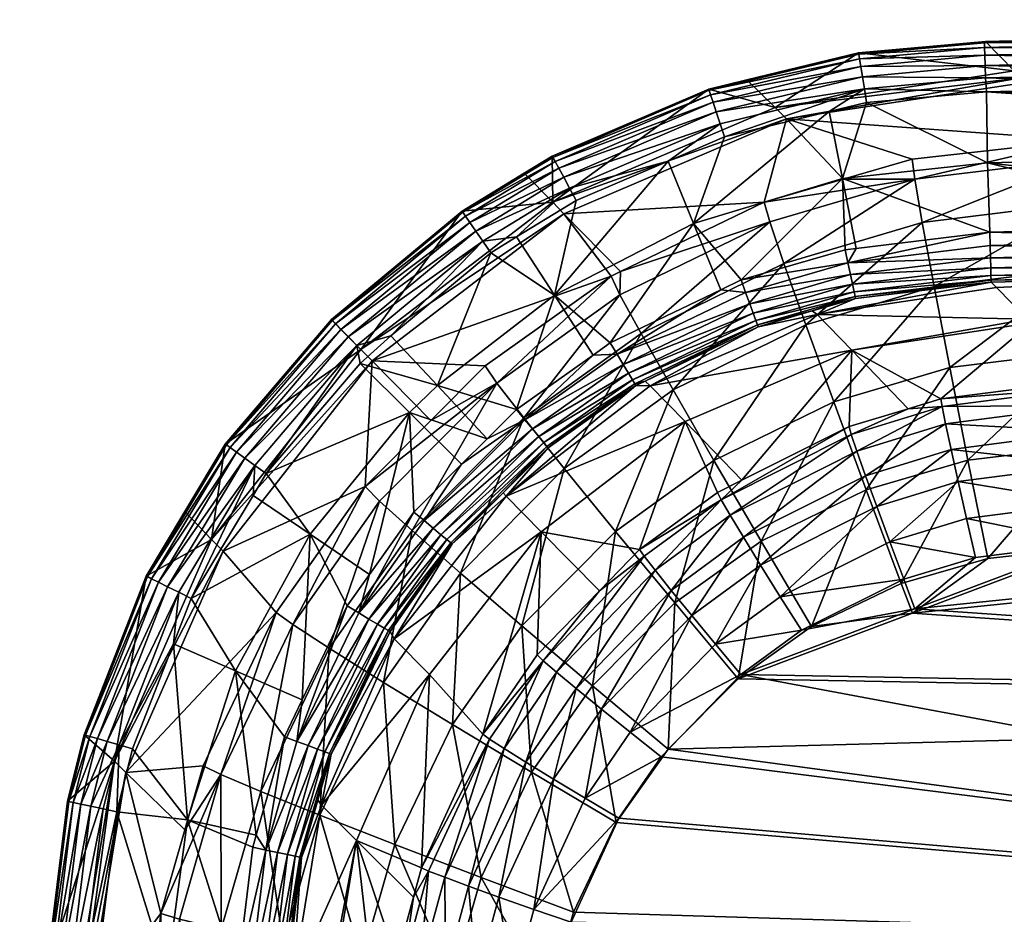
# Model space of a CAD drawing. Extents: x -0.111 to 0.111, y -0.13 to -0.001.
# Tile 94 of 256: x -0.111 to -0.099, y -0.012 to -0.001. Entities that reach past the tile are written whole.
import ezdxf

# ---------------------------------------------------------------- set-up
doc = ezdxf.new("R2010")
doc.units = 0
doc.layers.add('mesh', color=7, linetype='CONTINUOUS')

msp = doc.modelspace()

# ---------------------------------------------------------------- meshes
at = {"layer": 'mesh'}
mesh = msp.add_polyface(dxfattribs=at)
corners = [(-0.092445, -0.003695, -0.291816), (-0.095647, -0.003602, -0.291758), (-0.092448, -0.003528, -0.291758), (-0.089246, -0.003624, -0.291816), (-0.089249, -0.003457, -0.291758), (-0.095701, -0.001224, -0.292548), (-0.098428, -0.001755, -0.308232), (-0.092501, -0.001151, -0.292548), (-0.089301, -0.00108, -0.292548), (-0.088581, -0.001065, -0.292598), (-0.088102, -0.001056, -0.292688), (-0.086872, -0.001039, -0.293133), (-0.085548, -0.001029, -0.294066), (-0.086553, -0.001035, -0.293306), (-0.084367, -0.001041, -0.295754), (-0.084566, -0.001036, -0.295354), (-0.083904, -0.001081, -0.297761), (-0.083939, -0.00107, -0.297315), (-0.098374, -0.00181, -0.309636), (-0.083539, -0.001447, -0.30823), (-0.083235, -0.001825, -0.316955), (-0.097674, -0.002528, -0.323561), (-0.090234, -0.002362, -0.323642), (-0.090242, -0.002601, -0.324887), (-0.097683, -0.003312, -0.32595), (-0.090242, -0.003146, -0.326031), (-0.097682, -0.002767, -0.324806), (-0.092487, -0.001778, -0.291752), (-0.089278, -0.002139, -0.291705), (-0.095686, -0.001852, -0.291752), (-0.089288, -0.001707, -0.291752), (-0.089259, -0.003028, -0.291709), (-0.089268, -0.002583, -0.291658), (-0.092501, -0.001168, -0.292366), (-0.092499, -0.001227, -0.292193), (-0.0957, -0.001242, -0.292366), (-0.092497, -0.001323, -0.292038), (-0.095699, -0.0013, -0.292193), (-0.092494, -0.001451, -0.291908), (-0.095697, -0.001396, -0.292038), (-0.092491, -0.001606, -0.291811), (-0.095694, -0.001525, -0.291908), (-0.09569, -0.001679, -0.291811), (-0.089301, -0.001097, -0.292366), (-0.0893, -0.001156, -0.292193), (-0.089297, -0.001251, -0.292038), (-0.089295, -0.00138, -0.291908), (-0.089291, -0.001535, -0.291811), (-0.098856, -0.001927, -0.291752)]
mesh.append_faces([[corners[k] for k in face] for face in [(0, 1, 2, 2), (3, 2, 4, 4), (3, 0, 2, 2), (5, 6, 7, 7), (6, 8, 7, 7), (6, 9, 8, 8), (10, 9, 6, 6), (6, 11, 10, 10), (12, 13, 6, 6), (14, 15, 6, 6), (16, 17, 6, 6), (18, 19, 6, 6), (20, 21, 22, 22), (18, 21, 20, 20), (23, 24, 25, 25), (22, 26, 23, 23), (27, 28, 29, 29), (27, 30, 28, 28), (31, 2, 32, 32), (31, 4, 2, 2), (33, 5, 7, 7), (34, 35, 33, 33), (36, 37, 34, 34), (38, 39, 36, 36), (40, 41, 38, 38), (27, 42, 40, 40), (43, 7, 8, 8), (43, 33, 7, 7), (44, 33, 43, 43), (44, 34, 33, 33), (45, 34, 44, 44), (45, 36, 34, 34), (46, 36, 45, 45), (46, 38, 36, 36), (47, 38, 46, 46), (47, 40, 38, 38), (30, 40, 47, 47), (30, 27, 40, 40), (32, 48, 28, 28)]])
mesh = msp.add_polyface(dxfattribs=at)
corners = [(-0.095701, -0.001224, -0.292548), (-0.098513, -0.001667, -0.306008), (-0.098428, -0.001755, -0.308232), (-0.090242, -0.003146, -0.326031), (-0.097683, -0.003312, -0.32595), (-0.097675, -0.004126, -0.326921), (-0.090242, -0.002601, -0.324887), (-0.097682, -0.002767, -0.324806), (-0.090234, -0.002362, -0.323642), (-0.097674, -0.002528, -0.323561), (-0.101351, -0.002264, -0.30974), (-0.098374, -0.00181, -0.309636), (-0.099782, -0.002768, -0.323591), (-0.09975, -0.003014, -0.324825), (-0.099657, -0.003554, -0.325957), (-0.099509, -0.004353, -0.326917), (-0.092501, -0.001168, -0.292366), (-0.0957, -0.001242, -0.292366), (-0.092499, -0.001227, -0.292193), (-0.095699, -0.0013, -0.292193), (-0.092497, -0.001323, -0.292038), (-0.095697, -0.001396, -0.292038), (-0.092494, -0.001451, -0.291908), (-0.095694, -0.001525, -0.291908), (-0.092491, -0.001606, -0.291811), (-0.09569, -0.001679, -0.291811), (-0.092487, -0.001778, -0.291752), (-0.095686, -0.001852, -0.291752), (-0.095644, -0.003769, -0.291816), (-0.098814, -0.003677, -0.291758), (-0.095647, -0.003602, -0.291758), (-0.09881, -0.003844, -0.291816), (-0.09564, -0.003919, -0.291909), (-0.098806, -0.003994, -0.291909), (-0.095637, -0.004045, -0.292033), (-0.098871, -0.0013, -0.292548), (-0.089278, -0.002139, -0.291705), (-0.098856, -0.001927, -0.291752), (-0.098845, -0.002811, -0.291659), (-0.092448, -0.003528, -0.291758), (-0.089268, -0.002583, -0.291658), (-0.098882, -0.001318, -0.292366), (-0.09888, -0.001376, -0.292193), (-0.098878, -0.001472, -0.292038), (-0.098874, -0.0016, -0.291908), (-0.098871, -0.001755, -0.291811)]
mesh.append_faces([[corners[k] for k in face] for face in [(0, 1, 2, 2), (3, 4, 5, 5), (6, 7, 4, 4), (8, 9, 7, 7), (10, 9, 11, 11), (10, 12, 9, 9), (7, 9, 13, 13), (4, 7, 14, 14), (15, 4, 14, 14), (5, 4, 15, 15), (16, 17, 0, 0), (18, 19, 17, 17), (20, 21, 19, 19), (22, 23, 21, 21), (24, 25, 23, 23), (26, 27, 25, 25), (28, 29, 30, 30), (28, 31, 29, 29), (32, 31, 28, 28), (32, 33, 31, 31), (34, 33, 32, 32), (35, 1, 0, 0), (36, 37, 27, 27), (38, 30, 29, 29), (39, 30, 38, 38), (40, 38, 37, 37), (40, 39, 38, 38), (17, 35, 0, 0), (17, 41, 35, 35), (19, 41, 17, 17), (19, 42, 41, 41), (21, 42, 19, 19), (21, 43, 42, 42), (23, 43, 21, 21), (23, 44, 43, 43), (25, 44, 23, 23), (25, 45, 44, 44), (27, 45, 25, 25), (27, 37, 45, 45)]])
mesh = msp.add_polyface(dxfattribs=at)
corners = [(-0.100619, -0.003897, -0.291761), (-0.10048, -0.00388, -0.291761), (-0.100584, -0.004058, -0.29182), (-0.101351, -0.002264, -0.30974), (-0.098374, -0.00181, -0.309636), (-0.098428, -0.001755, -0.308232), (-0.100642, -0.003016, -0.323598), (-0.099782, -0.002768, -0.323591), (-0.100451, -0.001443, -0.292549), (-0.101491, -0.002121, -0.306099), (-0.098513, -0.001667, -0.306008), (-0.09975, -0.003014, -0.324825), (-0.097674, -0.002528, -0.323561), (-0.099657, -0.003554, -0.325957), (-0.101382, -0.004066, -0.325954), (-0.097682, -0.002767, -0.324806), (-0.100353, -0.002062, -0.291751), (-0.100652, -0.003006, -0.291658), (-0.100816, -0.002174, -0.291751), (-0.100379, -0.001892, -0.291811), (-0.100404, -0.001739, -0.291908), (-0.102265, -0.002055, -0.292038), (-0.100424, -0.001612, -0.292038), (-0.102225, -0.002177, -0.291908), (-0.098803, -0.00412, -0.292033), (-0.098801, -0.004216, -0.292182), (-0.100526, -0.004326, -0.292036), (-0.100552, -0.004204, -0.291913), (-0.098806, -0.003994, -0.291909), (-0.09881, -0.003844, -0.291816), (-0.098814, -0.003677, -0.291758), (-0.098871, -0.0013, -0.292548), (-0.098845, -0.002811, -0.291659), (-0.098856, -0.001927, -0.291752), (-0.098882, -0.001318, -0.292366), (-0.100439, -0.001517, -0.292193), (-0.09888, -0.001376, -0.292193), (-0.098878, -0.001472, -0.292038), (-0.098874, -0.0016, -0.291908), (-0.098871, -0.001755, -0.291811), (-0.100448, -0.00146, -0.292367)]
mesh.append_faces([[corners[k] for k in face] for face in [(0, 1, 2, 2), (3, 4, 5, 5), (6, 7, 3, 3), (8, 9, 10, 10), (9, 5, 10, 10), (9, 3, 5, 5), (11, 7, 6, 6), (11, 12, 7, 7), (13, 11, 14, 14), (13, 15, 11, 11), (16, 17, 18, 18), (1, 0, 17, 17), (19, 16, 18, 18), (20, 21, 22, 22), (19, 23, 20, 20), (24, 25, 26, 26), (27, 24, 26, 26), (28, 24, 27, 27), (2, 28, 27, 27), (29, 28, 2, 2), (2, 30, 29, 29), (2, 1, 30, 30), (8, 10, 31, 31), (16, 32, 17, 17), (33, 32, 16, 16), (17, 30, 1, 1), (17, 32, 30, 30), (8, 31, 34, 34), (35, 36, 37, 37), (22, 37, 38, 38), (20, 38, 39, 39), (19, 33, 16, 16), (39, 33, 19, 19), (40, 34, 36, 36), (40, 8, 34, 34), (35, 40, 36, 36), (22, 35, 37, 37), (20, 22, 38, 38), (19, 20, 39, 39)]])
mesh = msp.add_polyface(dxfattribs=at)
corners = [(-0.101915, -0.004272, -0.291759), (-0.100584, -0.004058, -0.29182), (-0.101858, -0.004428, -0.291817), (-0.100619, -0.003897, -0.291761), (-0.100552, -0.004204, -0.291913), (-0.101628, -0.003302, -0.323606), (-0.101351, -0.002264, -0.30974), (-0.104122, -0.003446, -0.309805), (-0.100642, -0.003016, -0.323598), (-0.101845, -0.001779, -0.29255), (-0.101491, -0.002121, -0.306099), (-0.100451, -0.001443, -0.292549), (-0.102318, -0.001893, -0.29255), (-0.104262, -0.003302, -0.306156), (-0.101558, -0.003546, -0.324831), (-0.103419, -0.004168, -0.323608), (-0.09975, -0.003014, -0.324825), (-0.101382, -0.004066, -0.325954), (-0.10111, -0.004831, -0.326907), (-0.099657, -0.003554, -0.325957), (-0.102509, -0.003567, -0.291658), (-0.102825, -0.002791, -0.291751), (-0.102122, -0.002489, -0.291751), (-0.100816, -0.002174, -0.291751), (-0.100652, -0.003006, -0.291658), (-0.102169, -0.004394, -0.291759), (-0.102313, -0.001909, -0.292368), (-0.100448, -0.00146, -0.292367), (-0.100379, -0.001892, -0.291811), (-0.102176, -0.002325, -0.29181), (-0.104052, -0.003129, -0.29181), (-0.104268, -0.002729, -0.292551), (-0.100439, -0.001517, -0.292193), (-0.102295, -0.001964, -0.292194), (-0.10426, -0.002744, -0.292369), (-0.100424, -0.001612, -0.292038), (-0.102265, -0.002055, -0.292038), (-0.104232, -0.002795, -0.292195), (-0.102225, -0.002177, -0.291908), (-0.100404, -0.001739, -0.291908), (-0.104187, -0.002879, -0.292038), (-0.104126, -0.002993, -0.291908)]
mesh.append_faces([[corners[k] for k in face] for face in [(0, 1, 2, 2), (3, 1, 0, 0), (1, 4, 2, 2), (5, 6, 7, 7), (8, 6, 5, 5), (9, 10, 11, 11), (12, 10, 9, 9), (12, 13, 10, 10), (13, 6, 10, 10), (13, 7, 6, 6), (14, 5, 15, 15), (16, 5, 14, 14), (16, 8, 5, 5), (17, 16, 14, 14), (18, 19, 17, 17), (20, 21, 22, 22), (23, 20, 22, 22), (23, 24, 20, 20), (0, 25, 20, 20), (24, 0, 20, 20), (24, 3, 0, 0), (26, 11, 27, 27), (26, 9, 11, 11), (22, 28, 23, 23), (22, 29, 28, 28), (21, 29, 22, 22), (21, 30, 29, 29), (26, 12, 9, 9), (26, 31, 12, 12), (32, 26, 27, 27), (33, 26, 32, 32), (33, 34, 26, 26), (35, 33, 32, 32), (36, 33, 35, 35), (36, 37, 33, 33), (38, 36, 39, 39), (38, 40, 36, 36), (29, 38, 28, 28), (29, 41, 38, 38)]])
mesh = msp.add_polyface(dxfattribs=at)
corners = [(-0.102169, -0.004394, -0.291759), (-0.10346, -0.005198, -0.291817), (-0.103546, -0.005056, -0.291759), (-0.103536, -0.004224, -0.323608), (-0.103419, -0.004168, -0.323608), (-0.104122, -0.003446, -0.309805), (-0.106512, -0.00528, -0.309827), (-0.105106, -0.005343, -0.323597), (-0.101628, -0.003302, -0.323606), (-0.104268, -0.002729, -0.292551), (-0.104262, -0.003302, -0.306156), (-0.102318, -0.001893, -0.29255), (-0.104618, -0.002943, -0.292552), (-0.10539, -0.003415, -0.292552), (-0.106653, -0.005136, -0.306176), (-0.103424, -0.004457, -0.324825), (-0.104959, -0.005556, -0.32481), (-0.101558, -0.003546, -0.324831), (-0.103161, -0.004939, -0.325942), (-0.104712, -0.003736, -0.291751), (-0.104242, -0.004462, -0.291658), (-0.105034, -0.003932, -0.291751), (-0.102825, -0.002791, -0.291751), (-0.102509, -0.003567, -0.291658), (-0.10397, -0.003282, -0.291751), (-0.10376, -0.005207, -0.291759), (-0.104715, -0.005885, -0.29176), (-0.1057, -0.005587, -0.291658), (-0.104052, -0.003129, -0.29181), (-0.10426, -0.002744, -0.292369), (-0.102313, -0.001909, -0.292368), (-0.105381, -0.003429, -0.292369), (-0.105132, -0.00379, -0.29181), (-0.104232, -0.002795, -0.292195), (-0.102295, -0.001964, -0.292194), (-0.105348, -0.003476, -0.292195), (-0.104187, -0.002879, -0.292038), (-0.102265, -0.002055, -0.292038), (-0.105294, -0.003555, -0.292038), (-0.104126, -0.002993, -0.291908), (-0.102225, -0.002177, -0.291908), (-0.105221, -0.003662, -0.291908), (-0.102176, -0.002325, -0.29181)]
mesh.append_faces([[corners[k] for k in face] for face in [(0, 1, 2, 2), (3, 4, 5, 5), (6, 3, 5, 5), (6, 7, 3, 3), (8, 5, 4, 4), (9, 10, 11, 11), (10, 12, 13, 13), (9, 12, 10, 10), (14, 5, 10, 10), (15, 3, 16, 16), (15, 4, 3, 3), (17, 4, 15, 15), (18, 17, 15, 15), (19, 20, 21, 21), (20, 22, 23, 23), (20, 24, 22, 22), (19, 24, 20, 20), (2, 20, 23, 23), (25, 20, 2, 2), (26, 27, 20, 20), (24, 28, 22, 22), (29, 9, 30, 30), (29, 12, 9, 9), (31, 12, 29, 29), (19, 28, 24, 24), (19, 32, 28, 28), (21, 32, 19, 19), (33, 29, 34, 34), (33, 31, 29, 29), (35, 31, 33, 33), (36, 33, 37, 37), (36, 35, 33, 33), (38, 35, 36, 36), (39, 36, 40, 40), (39, 38, 36, 36), (41, 38, 39, 39), (28, 39, 42, 42), (28, 41, 39, 39), (32, 41, 28, 28)]])
mesh = msp.add_polyface(dxfattribs=at)
corners = [(-0.105782, -0.006021, -0.323585), (-0.105106, -0.005343, -0.323597), (-0.106512, -0.00528, -0.309827), (-0.104262, -0.003302, -0.306156), (-0.10539, -0.003415, -0.292552), (-0.106653, -0.005136, -0.306176), (-0.107021, -0.004766, -0.292552), (-0.108343, -0.006317, -0.292552), (-0.104122, -0.003446, -0.309805), (-0.108513, -0.007507, -0.306156), (-0.1066, -0.006843, -0.323571), (-0.104959, -0.005556, -0.32481), (-0.105034, -0.003932, -0.291751), (-0.1057, -0.005587, -0.291658), (-0.106281, -0.004966, -0.291751), (-0.104242, -0.004462, -0.291658), (-0.105079, -0.00625, -0.29176), (-0.104715, -0.005885, -0.29176), (-0.106047, -0.005924, -0.291658), (-0.105132, -0.00379, -0.29181), (-0.106702, -0.00509, -0.29181), (-0.105381, -0.003429, -0.292369), (-0.104618, -0.002943, -0.292552), (-0.10701, -0.004778, -0.292369), (-0.108329, -0.006327, -0.292369), (-0.105348, -0.003476, -0.292195), (-0.106969, -0.004819, -0.292195), (-0.108282, -0.00636, -0.292195), (-0.105294, -0.003555, -0.292038), (-0.106902, -0.004887, -0.292039), (-0.108204, -0.006416, -0.292038), (-0.105221, -0.003662, -0.291908), (-0.106811, -0.004979, -0.291908), (-0.108099, -0.006491, -0.291908), (-0.107973, -0.006582, -0.29181), (-0.106664, -0.005312, -0.291751), (-0.107832, -0.006683, -0.291751)]
mesh.append_faces([[corners[k] for k in face] for face in [(0, 1, 2, 2), (3, 4, 5, 5), (5, 6, 7, 7), (4, 6, 5, 5), (5, 2, 8, 8), (9, 2, 5, 5), (10, 11, 0, 0), (11, 1, 0, 0), (12, 13, 14, 14), (12, 15, 13, 13), (16, 13, 17, 17), (16, 18, 13, 13), (14, 19, 12, 12), (14, 20, 19, 19), (21, 4, 22, 22), (21, 6, 4, 4), (23, 6, 21, 21), (23, 7, 6, 6), (24, 7, 23, 23), (25, 23, 21, 21), (26, 23, 25, 25), (26, 24, 23, 23), (27, 24, 26, 26), (28, 26, 25, 25), (29, 26, 28, 28), (29, 27, 26, 26), (30, 27, 29, 29), (31, 29, 28, 28), (32, 29, 31, 31), (32, 30, 29, 29), (33, 30, 32, 32), (19, 32, 31, 31), (20, 32, 19, 19), (20, 33, 32, 32), (34, 33, 20, 20), (35, 13, 18, 18), (14, 13, 35, 35), (35, 20, 14, 14), (20, 35, 36, 36)]])
mesh = msp.add_polyface(dxfattribs=at)
corners = [(-0.101709, -0.004832, -0.292346), (-0.10311, -0.005532, -0.292519), (-0.103238, -0.005567, -0.292345), (-0.102169, -0.004394, -0.291759), (-0.101858, -0.004428, -0.291817), (-0.10346, -0.005198, -0.291817), (-0.101915, -0.004272, -0.291759), (-0.101701, -0.004854, -0.29252), (-0.101028, -0.004658, -0.292522), (-0.100493, -0.004478, -0.292349), (-0.10173, -0.004775, -0.292181), (-0.10327, -0.005515, -0.29218), (-0.101763, -0.004686, -0.292033), (-0.103319, -0.005433, -0.292033), (-0.100506, -0.004419, -0.292184), (-0.101806, -0.004568, -0.29191), (-0.103383, -0.005326, -0.29191), (-0.100526, -0.004326, -0.292036), (-0.100552, -0.004204, -0.291913), (-0.102613, -0.006033, -0.309636), (-0.101905, -0.006766, -0.323359), (-0.102211, -0.006919, -0.323356), (-0.100968, -0.004704, -0.295835), (-0.103048, -0.005589, -0.295862), (-0.100535, -0.005147, -0.309587), (-0.10057, -0.006099, -0.323371), (-0.10318, -0.007629, -0.323341), (-0.102164, -0.007011, -0.323843), (-0.102053, -0.007201, -0.324289), (-0.102987, -0.007888, -0.324271), (-0.100542, -0.006197, -0.323861), (-0.101886, -0.007477, -0.324667), (-0.100363, -0.006711, -0.324691), (-0.101674, -0.007824, -0.324954), (-0.100472, -0.006405, -0.324311), (-0.102786, -0.008139, -0.324648), (-0.101382, -0.004066, -0.325954), (-0.101558, -0.003546, -0.324831), (-0.103161, -0.004939, -0.325942), (-0.102762, -0.005642, -0.326887), (-0.10111, -0.004831, -0.326907), (-0.102254, -0.006523, -0.327605), (-0.100761, -0.005791, -0.327628), (-0.101666, -0.007525, -0.328048), (-0.103546, -0.005056, -0.291759), (-0.102509, -0.003567, -0.291658)]
mesh.append_faces([[corners[k] for k in face] for face in [(0, 1, 2, 2), (3, 4, 5, 5), (6, 4, 3, 3), (0, 7, 1, 1), (0, 8, 7, 7), (9, 8, 0, 0), (10, 0, 11, 11), (10, 9, 0, 0), (12, 10, 13, 13), (12, 14, 10, 10), (15, 12, 16, 16), (15, 17, 12, 12), (4, 15, 5, 5), (4, 18, 15, 15), (19, 20, 21, 21), (22, 7, 8, 8), (23, 7, 22, 22), (23, 1, 7, 7), (24, 20, 19, 19), (24, 25, 20, 20), (26, 19, 21, 21), (23, 24, 19, 19), (22, 24, 23, 23), (21, 27, 26, 26), (27, 28, 29, 29), (30, 28, 27, 27), (27, 20, 25, 25), (21, 20, 27, 27), (31, 32, 33, 33), (31, 28, 34, 34), (31, 35, 28, 28), (36, 37, 38, 38), (39, 36, 38, 38), (40, 36, 39, 39), (41, 40, 39, 39), (42, 40, 41, 41), (43, 42, 41, 41), (44, 45, 3, 3)]])
mesh = msp.add_polyface(dxfattribs=at)
corners = [(-0.100493, -0.004478, -0.292349), (-0.100488, -0.004501, -0.292523), (-0.101028, -0.004658, -0.292522), (-0.100506, -0.004419, -0.292184), (-0.10173, -0.004775, -0.292181), (-0.100526, -0.004326, -0.292036), (-0.101763, -0.004686, -0.292033), (-0.100552, -0.004204, -0.291913), (-0.101806, -0.004568, -0.29191), (-0.100968, -0.004704, -0.295835), (-0.099424, -0.005752, -0.323375), (-0.099833, -0.005876, -0.323374), (-0.100535, -0.005147, -0.309587), (-0.10057, -0.006099, -0.323371), (-0.098302, -0.004806, -0.309509), (-0.098346, -0.004762, -0.308124), (-0.098734, -0.004365, -0.295793), (-0.100542, -0.006197, -0.323861), (-0.102164, -0.007011, -0.323843), (-0.09921, -0.006784, -0.324994), (-0.099107, -0.007243, -0.325173), (-0.100062, -0.007534, -0.325158), (-0.100224, -0.007095, -0.32498), (-0.099298, -0.006383, -0.324704), (-0.100363, -0.006711, -0.324691), (-0.101674, -0.007824, -0.324954), (-0.099366, -0.006065, -0.32432), (-0.100472, -0.006405, -0.324311), (-0.101886, -0.007477, -0.324667), (-0.099409, -0.00585, -0.323868), (-0.102053, -0.007201, -0.324289), (-0.099509, -0.004353, -0.326917), (-0.099657, -0.003554, -0.325957), (-0.10111, -0.004831, -0.326907), (-0.100761, -0.005791, -0.327628), (-0.099315, -0.005362, -0.327644), (-0.100356, -0.006888, -0.328073), (-0.101666, -0.007525, -0.328048), (-0.099088, -0.006516, -0.328091), (-0.09992, -0.008052, -0.328214), (-0.098799, -0.004276, -0.292348), (-0.098799, -0.004299, -0.292523), (-0.098801, -0.004216, -0.292182)]
mesh.append_faces([[corners[k] for k in face] for face in [(0, 1, 2, 2), (3, 0, 4, 4), (5, 3, 6, 6), (7, 5, 8, 8), (9, 2, 1, 1), (10, 11, 12, 12), (11, 13, 12, 12), (14, 10, 12, 12), (9, 15, 12, 12), (16, 15, 9, 9), (17, 13, 11, 11), (18, 13, 17, 17), (19, 20, 21, 21), (22, 19, 21, 21), (23, 19, 22, 22), (24, 22, 25, 25), (24, 23, 22, 22), (26, 23, 24, 24), (27, 24, 28, 28), (27, 26, 24, 24), (29, 26, 27, 27), (29, 11, 10, 10), (29, 17, 11, 11), (27, 17, 29, 29), (27, 30, 17, 17), (31, 32, 33, 33), (34, 31, 33, 33), (35, 31, 34, 34), (36, 34, 37, 37), (36, 35, 34, 34), (38, 35, 36, 36), (39, 38, 36, 36), (0, 40, 41, 41), (41, 1, 0, 0), (3, 40, 0, 0), (42, 40, 3, 3), (5, 42, 3, 3), (41, 9, 1, 1), (41, 16, 9, 9)]])
mesh = msp.add_polyface(dxfattribs=at)
corners = [(-0.098734, -0.004365, -0.295793), (-0.095633, -0.004224, -0.292523), (-0.098346, -0.004762, -0.308124), (-0.090215, -0.005452, -0.323951), (-0.097606, -0.005617, -0.323871), (-0.097602, -0.005521, -0.323373), (-0.090215, -0.00567, -0.324409), (-0.097606, -0.005834, -0.324329), (-0.090212, -0.005996, -0.324797), (-0.097603, -0.00616, -0.324717), (-0.090206, -0.006409, -0.325091), (-0.097597, -0.006573, -0.325011), (-0.090198, -0.006883, -0.325272), (-0.097588, -0.007047, -0.325192), (-0.090187, -0.007386, -0.325327), (-0.097577, -0.007551, -0.325247), (-0.0902, -0.006178, -0.328188), (-0.097637, -0.006344, -0.328108), (-0.097609, -0.007603, -0.328247), (-0.09022, -0.004994, -0.327737), (-0.097659, -0.005159, -0.327656), (-0.090235, -0.003961, -0.327002), (-0.097675, -0.004126, -0.326921), (-0.098302, -0.004806, -0.309509), (-0.100535, -0.005147, -0.309587), (-0.099424, -0.005752, -0.323375), (-0.099409, -0.00585, -0.323868), (-0.099366, -0.006065, -0.32432), (-0.099298, -0.006383, -0.324704), (-0.09921, -0.006784, -0.324994), (-0.099107, -0.007243, -0.325173), (-0.098995, -0.00773, -0.325229), (-0.099315, -0.005362, -0.327644), (-0.099509, -0.004353, -0.326917), (-0.099088, -0.006516, -0.328091), (-0.098842, -0.007741, -0.328231), (-0.095637, -0.004045, -0.292033), (-0.098803, -0.00412, -0.292033), (-0.098806, -0.003994, -0.291909), (-0.095635, -0.00414, -0.292182), (-0.098801, -0.004216, -0.292182), (-0.095633, -0.004201, -0.292348), (-0.098799, -0.004276, -0.292348), (-0.098799, -0.004299, -0.292523)]
mesh.append_faces([[corners[k] for k in face] for face in [(0, 1, 2, 2), (3, 4, 5, 5), (6, 7, 4, 4), (8, 9, 7, 7), (10, 11, 9, 9), (12, 13, 11, 11), (14, 15, 13, 13), (16, 17, 18, 18), (19, 20, 17, 17), (21, 22, 20, 20), (23, 24, 2, 2), (5, 25, 23, 23), (4, 25, 5, 5), (4, 26, 25, 25), (7, 26, 4, 4), (7, 27, 26, 26), (9, 27, 7, 7), (9, 28, 27, 27), (11, 28, 9, 9), (11, 29, 28, 28), (13, 29, 11, 11), (13, 30, 29, 29), (15, 30, 13, 13), (15, 31, 30, 30), (32, 22, 33, 33), (20, 22, 32, 32), (34, 20, 32, 32), (17, 20, 34, 34), (35, 17, 34, 34), (18, 17, 35, 35), (36, 37, 38, 38), (39, 37, 36, 36), (39, 40, 37, 37), (41, 40, 39, 39), (41, 42, 40, 40), (1, 42, 41, 41), (1, 43, 42, 42), (0, 43, 1, 1)]])
mesh = msp.add_polyface(dxfattribs=at)
corners = [(-0.104609, -0.006013, -0.291818), (-0.105079, -0.00625, -0.29176), (-0.104715, -0.005885, -0.29176), (-0.10376, -0.005207, -0.291759), (-0.10346, -0.005198, -0.291817), (-0.103546, -0.005056, -0.291759), (-0.104335, -0.006345, -0.292345), (-0.10432, -0.006363, -0.292519), (-0.104881, -0.006925, -0.292519), (-0.103226, -0.005588, -0.292519), (-0.103238, -0.005567, -0.292345), (-0.10311, -0.005532, -0.292519), (-0.104374, -0.006298, -0.292181), (-0.105581, -0.007506, -0.292181), (-0.10327, -0.005515, -0.29218), (-0.101709, -0.004832, -0.292346), (-0.104434, -0.006224, -0.292033), (-0.103319, -0.005433, -0.292033), (-0.10173, -0.004775, -0.292181), (-0.104514, -0.006128, -0.29191), (-0.103383, -0.005326, -0.29191), (-0.101763, -0.004686, -0.292033), (-0.101806, -0.004568, -0.29191), (-0.104843, -0.006965, -0.295871), (-0.103048, -0.005589, -0.295862), (-0.10318, -0.007629, -0.323341), (-0.104405, -0.007409, -0.309653), (-0.102613, -0.006033, -0.309636), (-0.104959, -0.005556, -0.32481), (-0.103536, -0.004224, -0.323608), (-0.105106, -0.005343, -0.323597), (-0.104623, -0.00599, -0.325921), (-0.103424, -0.004457, -0.324825), (-0.103161, -0.004939, -0.325942), (-0.10412, -0.006619, -0.326864), (-0.105411, -0.007923, -0.326832), (-0.102762, -0.005642, -0.326887), (-0.10348, -0.007404, -0.327579), (-0.102254, -0.006523, -0.327605), (-0.102742, -0.008296, -0.328024), (-0.104242, -0.004462, -0.291658)]
mesh.append_faces([[corners[k] for k in face] for face in [(0, 1, 2, 2), (3, 0, 2, 2), (3, 4, 0, 0), (5, 4, 3, 3), (6, 7, 8, 8), (6, 9, 7, 7), (10, 9, 6, 6), (10, 11, 9, 9), (12, 6, 13, 13), (12, 10, 6, 6), (14, 10, 12, 12), (14, 15, 10, 10), (16, 14, 12, 12), (17, 14, 16, 16), (17, 18, 14, 14), (19, 17, 16, 16), (20, 17, 19, 19), (20, 21, 17, 17), (0, 20, 19, 19), (4, 20, 0, 0), (4, 22, 20, 20), (23, 9, 24, 24), (23, 7, 9, 9), (8, 7, 23, 23), (9, 11, 24, 24), (25, 26, 27, 27), (23, 27, 26, 26), (24, 27, 23, 23), (28, 29, 30, 30), (31, 32, 28, 28), (33, 32, 31, 31), (34, 31, 35, 35), (34, 33, 31, 31), (36, 33, 34, 34), (37, 36, 34, 34), (38, 36, 37, 37), (39, 38, 37, 37), (2, 40, 3, 3)]])
mesh = msp.add_polyface(dxfattribs=at)
corners = [(-0.105534, -0.007545, -0.292345), (-0.104881, -0.006925, -0.292519), (-0.105516, -0.00756, -0.292519), (-0.104335, -0.006345, -0.292345), (-0.104609, -0.006013, -0.291818), (-0.105398, -0.006568, -0.29176), (-0.105079, -0.00625, -0.29176), (-0.105866, -0.00727, -0.291817), (-0.105994, -0.007165, -0.29176), (-0.105581, -0.007506, -0.292181), (-0.105655, -0.007445, -0.292033), (-0.104374, -0.006298, -0.292181), (-0.104434, -0.006224, -0.292033), (-0.105751, -0.007365, -0.29191), (-0.104514, -0.006128, -0.29191), (-0.104843, -0.006965, -0.295871), (-0.1066, -0.006843, -0.323571), (-0.106512, -0.00528, -0.309827), (-0.108371, -0.00765, -0.309805), (-0.105782, -0.006021, -0.323585), (-0.106653, -0.005136, -0.306176), (-0.108343, -0.006317, -0.292552), (-0.108513, -0.007507, -0.306156), (-0.108846, -0.007156, -0.292551), (-0.106419, -0.007027, -0.324781), (-0.104959, -0.005556, -0.32481), (-0.107502, -0.008565, -0.324745), (-0.106014, -0.007395, -0.32589), (-0.104623, -0.00599, -0.325921), (-0.105411, -0.007923, -0.326832), (-0.107832, -0.006683, -0.291751), (-0.107286, -0.007438, -0.291658), (-0.107996, -0.006957, -0.291751), (-0.106047, -0.005924, -0.291658), (-0.106544, -0.007941, -0.291759), (-0.109061, -0.008094, -0.291908), (-0.108099, -0.006491, -0.291908), (-0.107973, -0.006582, -0.29181), (-0.109176, -0.008036, -0.292038), (-0.108204, -0.006416, -0.292038), (-0.109262, -0.007994, -0.292195), (-0.108282, -0.00636, -0.292195), (-0.109314, -0.007968, -0.292369), (-0.108329, -0.006327, -0.292369), (-0.106702, -0.00509, -0.29181), (-0.106664, -0.005312, -0.291751)]
mesh.append_faces([[corners[k] for k in face] for face in [(0, 1, 2, 2), (3, 1, 0, 0), (4, 5, 6, 6), (7, 5, 4, 4), (7, 8, 5, 5), (9, 3, 0, 0), (10, 11, 9, 9), (12, 11, 10, 10), (13, 12, 10, 10), (14, 12, 13, 13), (7, 14, 13, 13), (4, 14, 7, 7), (1, 15, 2, 2), (16, 17, 18, 18), (19, 17, 16, 16), (20, 21, 22, 22), (21, 23, 22, 22), (22, 18, 17, 17), (16, 24, 25, 25), (26, 24, 16, 16), (27, 25, 24, 24), (28, 25, 27, 27), (29, 28, 27, 27), (30, 31, 32, 32), (30, 33, 31, 31), (5, 33, 6, 6), (33, 34, 31, 31), (33, 8, 34, 34), (5, 8, 33, 33), (35, 36, 37, 37), (38, 39, 36, 36), (40, 41, 39, 39), (42, 43, 41, 41), (23, 43, 42, 42), (23, 21, 43, 43), (37, 30, 32, 32), (44, 30, 37, 37), (45, 33, 30, 30)]])
mesh = msp.add_polyface(dxfattribs=at)
corners = [(-0.10745, -0.010021, -0.291817), (-0.107383, -0.009502, -0.291759), (-0.106822, -0.008333, -0.291759), (-0.106552, -0.008496, -0.29191), (-0.107309, -0.010073, -0.29191), (-0.107708, -0.008414, -0.323535), (-0.108371, -0.00765, -0.309805), (-0.109582, -0.010409, -0.30974), (-0.1066, -0.006843, -0.323571), (-0.108513, -0.007507, -0.306156), (-0.109329, -0.007961, -0.292551), (-0.109723, -0.010266, -0.306099), (-0.108846, -0.007156, -0.292551), (-0.107502, -0.008565, -0.324745), (-0.108397, -0.010433, -0.324696), (-0.107047, -0.008861, -0.325855), (-0.107901, -0.010643, -0.32581), (-0.108815, -0.010996, -0.291658), (-0.108987, -0.008805, -0.291751), (-0.108214, -0.009141, -0.291658), (-0.109498, -0.010113, -0.291751), (-0.108767, -0.00824, -0.291751), (-0.107996, -0.006957, -0.291751), (-0.107286, -0.007438, -0.291658), (-0.107605, -0.009964, -0.291759), (-0.109314, -0.007968, -0.292369), (-0.108922, -0.008163, -0.29181), (-0.107973, -0.006582, -0.29181), (-0.109061, -0.008094, -0.291908), (-0.109176, -0.008036, -0.292038), (-0.108099, -0.006491, -0.291908), (-0.109262, -0.007994, -0.292195), (-0.108204, -0.006416, -0.292038), (-0.108282, -0.00636, -0.292195), (-0.110084, -0.009942, -0.292368), (-0.110029, -0.009958, -0.292194), (-0.109936, -0.009985, -0.292038), (-0.109813, -0.010021, -0.291908), (-0.109664, -0.010064, -0.291811), (-0.1101, -0.009937, -0.29255)]
mesh.append_faces([[corners[k] for k in face] for face in [(0, 1, 2, 2), (0, 3, 4, 4), (5, 6, 7, 7), (8, 6, 5, 5), (9, 10, 11, 11), (9, 12, 10, 10), (11, 6, 9, 9), (11, 7, 6, 6), (13, 5, 14, 14), (13, 8, 5, 5), (15, 13, 16, 16), (17, 18, 19, 19), (17, 20, 18, 18), (21, 22, 23, 23), (19, 23, 1, 1), (19, 21, 23, 23), (18, 21, 19, 19), (23, 2, 1, 1), (1, 24, 19, 19), (25, 10, 12, 12), (26, 21, 18, 18), (26, 27, 21, 21), (28, 27, 26, 26), (29, 30, 28, 28), (31, 32, 29, 29), (25, 33, 31, 31), (27, 22, 21, 21), (31, 34, 25, 25), (31, 35, 34, 34), (29, 35, 31, 31), (29, 36, 35, 35), (28, 36, 29, 29), (28, 37, 36, 36), (26, 37, 28, 28), (26, 38, 37, 37), (18, 38, 26, 26), (11, 10, 39, 39), (25, 39, 10, 10), (25, 34, 39, 39)]])
mesh = msp.add_polyface(dxfattribs=at)
corners = [(-0.106822, -0.008333, -0.291759), (-0.10668, -0.008419, -0.291817), (-0.10745, -0.010021, -0.291817), (-0.10631, -0.008641, -0.292345), (-0.105516, -0.00756, -0.292519), (-0.10629, -0.008653, -0.29252), (-0.105534, -0.007545, -0.292345), (-0.105994, -0.007165, -0.29176), (-0.105866, -0.00727, -0.291817), (-0.106544, -0.007941, -0.291759), (-0.106363, -0.008609, -0.292181), (-0.105581, -0.007506, -0.292181), (-0.106445, -0.00856, -0.292033), (-0.105655, -0.007445, -0.292033), (-0.106552, -0.008496, -0.29191), (-0.105751, -0.007365, -0.29191), (-0.106238, -0.008744, -0.295862), (-0.104843, -0.006965, -0.295871), (-0.10368, -0.008144, -0.32333), (-0.104405, -0.007409, -0.309653), (-0.10318, -0.007629, -0.323341), (-0.105132, -0.009931, -0.323287), (-0.1058, -0.009187, -0.309636), (-0.104455, -0.008944, -0.323311), (-0.102786, -0.008139, -0.324648), (-0.103656, -0.009617, -0.324902), (-0.103969, -0.009363, -0.324616), (-0.102987, -0.007888, -0.324271), (-0.104215, -0.009158, -0.324239), (-0.104381, -0.009016, -0.323795), (-0.103121, -0.007714, -0.323826), (-0.107047, -0.008861, -0.325855), (-0.106419, -0.007027, -0.324781), (-0.107502, -0.008565, -0.324745), (-0.106014, -0.007395, -0.32589), (-0.10637, -0.009285, -0.326798), (-0.105411, -0.007923, -0.326832), (-0.105512, -0.00981, -0.327517), (-0.104646, -0.008581, -0.327548), (-0.10412, -0.006619, -0.326864), (-0.10348, -0.007404, -0.327579), (-0.103766, -0.009327, -0.327995), (-0.107286, -0.007438, -0.291658)]
mesh.append_faces([[corners[k] for k in face] for face in [(0, 1, 2, 2), (3, 4, 5, 5), (6, 4, 3, 3), (1, 7, 8, 8), (1, 9, 7, 7), (0, 9, 1, 1), (10, 6, 3, 3), (11, 6, 10, 10), (12, 11, 10, 10), (13, 11, 12, 12), (14, 13, 12, 12), (15, 13, 14, 14), (1, 14, 2, 2), (1, 15, 14, 14), (8, 15, 1, 1), (4, 16, 5, 5), (4, 17, 16, 16), (18, 19, 20, 20), (19, 21, 22, 22), (19, 23, 21, 21), (18, 23, 19, 19), (16, 19, 22, 22), (17, 19, 16, 16), (24, 25, 26, 26), (27, 26, 28, 28), (18, 29, 23, 23), (18, 30, 29, 29), (30, 28, 29, 29), (30, 27, 28, 28), (31, 32, 33, 33), (34, 32, 31, 31), (35, 34, 31, 31), (36, 34, 35, 35), (37, 36, 35, 35), (38, 36, 37, 37), (38, 39, 36, 36), (40, 39, 38, 38), (41, 40, 38, 38), (42, 9, 0, 0)]])
mesh = msp.add_polyface(dxfattribs=at)
corners = [(-0.099748, -0.008369, -0.325209), (-0.099887, -0.007999, -0.325214), (-0.098995, -0.00773, -0.325229), (-0.101164, -0.008636, -0.325189), (-0.101919, -0.009188, -0.325171), (-0.099781, -0.008422, -0.328209), (-0.09992, -0.008052, -0.328214), (-0.101036, -0.008589, -0.328192), (-0.098842, -0.007741, -0.328231), (-0.101953, -0.00924, -0.32817), (-0.102987, -0.007888, -0.324271), (-0.102786, -0.008139, -0.324648), (-0.103969, -0.009363, -0.324616), (-0.102053, -0.007201, -0.324289), (-0.10318, -0.007629, -0.323341), (-0.103121, -0.007714, -0.323826), (-0.10368, -0.008144, -0.32333), (-0.102164, -0.007011, -0.323843), (-0.100062, -0.007534, -0.325158), (-0.101428, -0.008218, -0.325131), (-0.100224, -0.007095, -0.32498), (-0.102235, -0.00881, -0.325112), (-0.101674, -0.007824, -0.324954), (-0.103296, -0.009906, -0.325081), (-0.102911, -0.010211, -0.325141), (-0.10253, -0.008453, -0.324934), (-0.101886, -0.007477, -0.324667), (-0.103656, -0.009617, -0.324902), (-0.103859, -0.010728, -0.32506), (-0.102742, -0.008296, -0.328024), (-0.10348, -0.007404, -0.327579), (-0.103766, -0.009327, -0.327995), (-0.101666, -0.007525, -0.328048), (-0.102254, -0.006523, -0.327605), (-0.102825, -0.010116, -0.328145), (-0.103472, -0.011032, -0.328121), (-0.100356, -0.006888, -0.328073), (-0.099088, -0.006516, -0.328091)]
mesh.append_faces([[corners[k] for k in face] for face in [(0, 1, 2, 2), (3, 0, 4, 4), (3, 1, 0, 0), (5, 6, 7, 7), (5, 8, 6, 6), (9, 5, 7, 7), (10, 11, 12, 12), (13, 11, 10, 10), (14, 15, 16, 16), (14, 17, 15, 15), (17, 10, 15, 15), (18, 2, 1, 1), (19, 1, 3, 3), (19, 18, 1, 1), (20, 18, 19, 19), (21, 3, 4, 4), (21, 19, 3, 3), (22, 19, 21, 21), (22, 20, 19, 19), (23, 4, 24, 24), (23, 21, 4, 4), (25, 21, 23, 23), (25, 22, 21, 21), (26, 22, 25, 25), (25, 11, 26, 26), (25, 27, 11, 11), (23, 27, 25, 25), (24, 28, 23, 23), (29, 30, 31, 31), (32, 33, 29, 29), (34, 31, 35, 35), (34, 29, 31, 31), (9, 29, 34, 34), (9, 32, 29, 29), (7, 32, 9, 9), (7, 36, 32, 32), (6, 36, 7, 7), (8, 37, 6, 6)]])
mesh = msp.add_polyface(dxfattribs=at)
corners = [(-0.104688, -0.023565, -0.324874), (-0.082417, -0.018672, -0.325199), (-0.081696, -0.020145, -0.325178), (-0.082707, -0.017685, -0.325214), (-0.104405, -0.014288, -0.325051), (-0.082901, -0.01594, -0.325245), (-0.104275, -0.013167, -0.325073), (-0.082899, -0.01274, -0.325303), (-0.102911, -0.010211, -0.325141), (-0.101919, -0.009188, -0.325171), (-0.103438, -0.010979, -0.325122), (-0.104034, -0.012273, -0.325092), (-0.082897, -0.009541, -0.32536), (-0.099748, -0.008369, -0.325209), (-0.090187, -0.007386, -0.325327), (-0.097577, -0.007551, -0.325247), (-0.098995, -0.00773, -0.325229), (-0.099781, -0.008422, -0.328209), (-0.097609, -0.007603, -0.328247), (-0.098842, -0.007741, -0.328231), (-0.090174, -0.007438, -0.328327), (-0.082851, -0.009595, -0.32836), (-0.101953, -0.00924, -0.32817), (-0.102825, -0.010116, -0.328145), (-0.082853, -0.012795, -0.328303), (-0.103472, -0.011032, -0.328121), (-0.10431, -0.013221, -0.328072), (-0.10444, -0.014342, -0.32805), (-0.104004, -0.012147, -0.328095), (-0.082855, -0.015995, -0.328245), (-0.082686, -0.017621, -0.328216), (-0.104931, -0.033557, -0.327675), (-0.082692, -0.009542, -0.325388), (-0.082694, -0.012741, -0.325331), (-0.100062, -0.007534, -0.325158), (-0.099107, -0.007243, -0.325173), (-0.082668, -0.012795, -0.328283), (-0.082666, -0.009595, -0.32834), (-0.08267, -0.015994, -0.328225), (-0.082895, -0.007237, -0.3254), (-0.08285, -0.007287, -0.3284), (-0.08269, -0.007237, -0.325429)]
mesh.append_faces([[corners[k] for k in face] for face in [(0, 1, 2, 2), (0, 3, 1, 1), (4, 3, 0, 0), (4, 5, 3, 3), (6, 5, 4, 4), (6, 7, 5, 5), (7, 8, 9, 9), (7, 10, 8, 8), (7, 11, 10, 10), (6, 11, 7, 7), (9, 12, 7, 7), (9, 13, 12, 12), (13, 14, 12, 12), (13, 15, 14, 14), (16, 15, 13, 13), (17, 18, 19, 19), (17, 20, 18, 18), (21, 20, 17, 17), (22, 21, 17, 17), (23, 21, 22, 22), (23, 24, 21, 21), (25, 24, 23, 23), (24, 26, 27, 27), (24, 28, 26, 26), (25, 28, 24, 24), (27, 29, 24, 24), (27, 30, 29, 29), (31, 30, 27, 27), (7, 12, 32, 32), (5, 7, 33, 33), (34, 35, 16, 16), (36, 21, 24, 24), (36, 37, 21, 21), (38, 24, 29, 29), (38, 36, 24, 24), (14, 39, 12, 12), (21, 40, 20, 20), (12, 39, 41, 41), (37, 40, 21, 21)]])
mesh = msp.add_polyface(dxfattribs=at)
corners = [(-0.107045, -0.01017, -0.292346), (-0.107188, -0.010754, -0.292521), (-0.107415, -0.011461, -0.292347), (-0.10745, -0.010021, -0.291817), (-0.107605, -0.009964, -0.291759), (-0.107383, -0.009502, -0.291759), (-0.107838, -0.011374, -0.291816), (-0.107958, -0.01119, -0.291758), (-0.107474, -0.011449, -0.292181), (-0.107102, -0.010149, -0.292181), (-0.107568, -0.011429, -0.292033), (-0.107192, -0.010116, -0.292033), (-0.107691, -0.011404, -0.291909), (-0.107309, -0.010073, -0.29191), (-0.107145, -0.010814, -0.295835), (-0.107392, -0.011466, -0.292521), (-0.107023, -0.010178, -0.292521), (-0.108848, -0.011122, -0.323459), (-0.10862, -0.010323, -0.323484), (-0.109582, -0.010409, -0.30974), (-0.107708, -0.008414, -0.323535), (-0.110133, -0.013315, -0.307962), (-0.109723, -0.010266, -0.306099), (-0.108397, -0.010433, -0.324696), (-0.107901, -0.010643, -0.32581), (-0.107502, -0.008565, -0.324745), (-0.107163, -0.010939, -0.326758), (-0.107047, -0.008861, -0.325855), (-0.108214, -0.009141, -0.291658), (-0.108815, -0.010996, -0.291658), (-0.108987, -0.008805, -0.291751), (-0.109498, -0.010113, -0.291751), (-0.109664, -0.010064, -0.291811), (-0.110017, -0.010828, -0.291908), (-0.109866, -0.010861, -0.291811), (-0.109813, -0.010021, -0.291908), (-0.110143, -0.010801, -0.292038), (-0.109936, -0.009985, -0.292038), (-0.110237, -0.010781, -0.292194), (-0.110029, -0.009958, -0.292194), (-0.110293, -0.010769, -0.292367), (-0.110084, -0.009942, -0.292368), (-0.11031, -0.010765, -0.292549), (-0.1101, -0.009937, -0.29255), (-0.109696, -0.010898, -0.291751)]
mesh.append_faces([[corners[k] for k in face] for face in [(0, 1, 2, 2), (3, 4, 5, 5), (6, 4, 3, 3), (6, 7, 4, 4), (8, 0, 2, 2), (9, 0, 8, 8), (10, 9, 8, 8), (11, 9, 10, 10), (12, 11, 10, 10), (13, 11, 12, 12), (6, 13, 12, 12), (3, 13, 6, 6), (1, 14, 15, 15), (16, 14, 1, 1), (17, 18, 19, 19), (20, 19, 18, 18), (21, 19, 22, 22), (23, 18, 17, 17), (23, 20, 18, 18), (24, 25, 23, 23), (26, 27, 24, 24), (28, 7, 29, 29), (28, 4, 7, 7), (30, 31, 32, 32), (33, 32, 34, 34), (33, 35, 32, 32), (36, 35, 33, 33), (36, 37, 35, 35), (38, 37, 36, 36), (38, 39, 37, 37), (40, 39, 38, 38), (40, 41, 39, 39), (42, 41, 40, 40), (43, 42, 22, 22), (44, 31, 29, 29), (32, 31, 44, 44), (34, 32, 44, 44), (42, 43, 41, 41)]])
mesh = msp.add_polyface(dxfattribs=at)
corners = [(-0.107045, -0.01017, -0.292346), (-0.107023, -0.010178, -0.292521), (-0.107188, -0.010754, -0.292521), (-0.10629, -0.008653, -0.29252), (-0.10631, -0.008641, -0.292345), (-0.107102, -0.010149, -0.292181), (-0.106363, -0.008609, -0.292181), (-0.107192, -0.010116, -0.292033), (-0.106445, -0.00856, -0.292033), (-0.107309, -0.010073, -0.29191), (-0.106552, -0.008496, -0.29191), (-0.106238, -0.008744, -0.295862), (-0.107145, -0.010814, -0.295835), (-0.1058, -0.009187, -0.309636), (-0.105899, -0.011595, -0.323245), (-0.106708, -0.011255, -0.309587), (-0.105132, -0.009931, -0.323287), (-0.103656, -0.009617, -0.324902), (-0.103859, -0.010728, -0.32506), (-0.104254, -0.01049, -0.32488), (-0.10505, -0.009992, -0.323771), (-0.105809, -0.011636, -0.32373), (-0.104381, -0.009016, -0.323795), (-0.104455, -0.008944, -0.323311), (-0.104597, -0.01028, -0.324593), (-0.104932, -0.01196, -0.324845), (-0.103969, -0.009363, -0.324616), (-0.104868, -0.01011, -0.324215), (-0.10531, -0.011825, -0.324556), (-0.104215, -0.009158, -0.324239), (-0.105608, -0.011714, -0.324176), (-0.103296, -0.009906, -0.325081), (-0.102911, -0.010211, -0.325141), (-0.103438, -0.010979, -0.325122), (-0.10637, -0.009285, -0.326798), (-0.107047, -0.008861, -0.325855), (-0.107163, -0.010939, -0.326758), (-0.106228, -0.011304, -0.327481), (-0.105512, -0.00981, -0.327517), (-0.105153, -0.011715, -0.327936), (-0.104526, -0.010405, -0.327967), (-0.104646, -0.008581, -0.327548), (-0.103766, -0.009327, -0.327995), (-0.103472, -0.011032, -0.328121)]
mesh.append_faces([[corners[k] for k in face] for face in [(0, 1, 2, 2), (0, 3, 1, 1), (4, 3, 0, 0), (5, 4, 0, 0), (6, 4, 5, 5), (7, 6, 5, 5), (8, 6, 7, 7), (9, 8, 7, 7), (10, 8, 9, 9), (1, 11, 12, 12), (3, 11, 1, 1), (13, 14, 15, 15), (13, 16, 14, 14), (12, 13, 15, 15), (11, 13, 12, 12), (17, 18, 19, 19), (14, 20, 21, 21), (16, 20, 14, 14), (16, 22, 20, 20), (23, 22, 16, 16), (24, 19, 25, 25), (26, 19, 24, 24), (26, 17, 19, 19), (27, 24, 28, 28), (29, 24, 27, 27), (29, 26, 24, 24), (20, 27, 30, 30), (22, 27, 20, 20), (22, 29, 27, 27), (31, 18, 17, 17), (32, 33, 18, 18), (34, 35, 36, 36), (37, 34, 36, 36), (38, 34, 37, 37), (39, 38, 37, 37), (40, 38, 39, 39), (40, 41, 38, 38), (42, 41, 40, 40), (43, 42, 40, 40)]])
mesh = msp.add_polyface(dxfattribs=at)
corners = [(-0.107415, -0.011461, -0.292347), (-0.107188, -0.010754, -0.292521), (-0.107392, -0.011466, -0.292521), (-0.107145, -0.010814, -0.295835), (-0.107509, -0.013045, -0.295793), (-0.106708, -0.011255, -0.309587), (-0.105997, -0.01196, -0.323236), (-0.106209, -0.012744, -0.323215), (-0.105899, -0.011595, -0.323245), (-0.107125, -0.013431, -0.307856), (-0.106377, -0.014184, -0.323176), (-0.107072, -0.013484, -0.309509), (-0.104498, -0.012113, -0.325028), (-0.104034, -0.012273, -0.325092), (-0.104757, -0.01307, -0.325007), (-0.103438, -0.010979, -0.325122), (-0.103859, -0.010728, -0.32506), (-0.104932, -0.01196, -0.324845), (-0.105208, -0.012976, -0.324823), (-0.104254, -0.01049, -0.32488), (-0.106116, -0.012772, -0.323702), (-0.105809, -0.011636, -0.32373), (-0.10531, -0.011825, -0.324556), (-0.1056, -0.012892, -0.324531), (-0.104597, -0.01028, -0.324593), (-0.105608, -0.011714, -0.324176), (-0.105909, -0.012823, -0.324149), (-0.104868, -0.01011, -0.324215), (-0.10505, -0.009992, -0.323771), (-0.107163, -0.010939, -0.326758), (-0.107901, -0.010643, -0.32581), (-0.107622, -0.012533, -0.326718), (-0.106642, -0.012744, -0.327448), (-0.106228, -0.011304, -0.327481), (-0.105515, -0.012978, -0.327909), (-0.105153, -0.011715, -0.327936), (-0.10431, -0.013221, -0.328072), (-0.104004, -0.012147, -0.328095), (-0.104526, -0.010405, -0.327967), (-0.103472, -0.011032, -0.328121), (-0.107574, -0.012969, -0.292523), (-0.107597, -0.012968, -0.292348), (-0.107474, -0.011449, -0.292181), (-0.107657, -0.012966, -0.292182)]
mesh.append_faces([[corners[k] for k in face] for face in [(0, 1, 2, 2), (2, 3, 4, 4), (5, 6, 7, 7), (8, 6, 5, 5), (5, 9, 4, 4), (10, 11, 5, 5), (3, 5, 4, 4), (12, 13, 14, 14), (12, 15, 13, 13), (16, 15, 12, 12), (17, 14, 18, 18), (17, 12, 14, 14), (19, 12, 17, 17), (19, 16, 12, 12), (6, 20, 7, 7), (6, 21, 20, 20), (8, 21, 6, 6), (22, 18, 23, 23), (22, 17, 18, 18), (24, 17, 22, 22), (25, 23, 26, 26), (25, 22, 23, 23), (27, 22, 25, 25), (21, 26, 20, 20), (21, 25, 26, 26), (28, 25, 21, 21), (29, 30, 31, 31), (32, 29, 31, 31), (33, 29, 32, 32), (34, 33, 32, 32), (35, 33, 34, 34), (36, 35, 34, 34), (37, 35, 36, 36), (37, 38, 35, 35), (39, 38, 37, 37), (2, 40, 41, 41), (0, 2, 41, 41), (42, 0, 43, 43), (2, 4, 40, 40)]])
mesh = msp.add_polyface(dxfattribs=at)
corners = [(-0.108001, -0.01134, -0.291758), (-0.107958, -0.01119, -0.291758), (-0.107838, -0.011374, -0.291816), (-0.109723, -0.010266, -0.306099), (-0.110209, -0.013238, -0.306008), (-0.110133, -0.013315, -0.307962), (-0.109144, -0.012163, -0.323428), (-0.109582, -0.010409, -0.30974), (-0.110068, -0.01338, -0.309636), (-0.108848, -0.011122, -0.323459), (-0.108397, -0.010433, -0.324696), (-0.108913, -0.012234, -0.324644), (-0.108395, -0.01236, -0.325764), (-0.107901, -0.010643, -0.32581), (-0.107622, -0.012533, -0.326718), (-0.108815, -0.010996, -0.291658), (-0.107415, -0.011461, -0.292347), (-0.107597, -0.012968, -0.292348), (-0.107657, -0.012966, -0.292182), (-0.107474, -0.011449, -0.292181), (-0.107753, -0.012963, -0.292033), (-0.107568, -0.011429, -0.292033), (-0.107879, -0.012958, -0.291909), (-0.107691, -0.011404, -0.291909), (-0.108029, -0.012953, -0.291816), (-0.108196, -0.012946, -0.291758), (-0.110572, -0.012873, -0.292548), (-0.11031, -0.010765, -0.292549), (-0.109696, -0.010898, -0.291751), (-0.10907, -0.012916, -0.291658), (-0.109945, -0.012885, -0.291752), (-0.110118, -0.012889, -0.291811), (-0.109866, -0.010861, -0.291811), (-0.110272, -0.012883, -0.291908), (-0.110017, -0.010828, -0.291908), (-0.110401, -0.012879, -0.292038), (-0.110143, -0.010801, -0.292038), (-0.110497, -0.012876, -0.292193), (-0.110237, -0.010781, -0.292194), (-0.110555, -0.012874, -0.292366), (-0.110293, -0.010769, -0.292367)]
mesh.append_faces([[corners[k] for k in face] for face in [(0, 1, 2, 2), (3, 4, 5, 5), (6, 7, 8, 8), (9, 7, 6, 6), (5, 8, 7, 7), (10, 6, 11, 11), (10, 9, 6, 6), (12, 10, 11, 11), (13, 10, 12, 12), (14, 13, 12, 12), (15, 1, 0, 0), (16, 17, 18, 18), (19, 18, 20, 20), (21, 20, 22, 22), (23, 22, 24, 24), (2, 25, 0, 0), (2, 24, 25, 25), (21, 19, 20, 20), (23, 21, 22, 22), (2, 23, 24, 24), (3, 26, 4, 4), (3, 27, 26, 26), (28, 29, 30, 30), (28, 15, 29, 29), (25, 29, 15, 15), (15, 0, 25, 25), (31, 28, 30, 30), (31, 32, 28, 28), (33, 32, 31, 31), (33, 34, 32, 32), (35, 34, 33, 33), (35, 36, 34, 34), (37, 36, 35, 35), (37, 38, 36, 36), (39, 38, 37, 37), (39, 40, 38, 38), (26, 40, 39, 39), (26, 27, 40, 40)]])
mesh = msp.add_polyface(dxfattribs=at)
corners = [(-0.106708, -0.011255, -0.309587), (-0.106209, -0.012744, -0.323215), (-0.106377, -0.014184, -0.323176), (-0.107072, -0.013484, -0.309509), (-0.107125, -0.013431, -0.307856), (-0.109144, -0.012163, -0.323428), (-0.110068, -0.01338, -0.309636), (-0.10937, -0.014082, -0.323363), (-0.106116, -0.012772, -0.323702), (-0.104275, -0.013167, -0.325073), (-0.104405, -0.014288, -0.325051), (-0.104898, -0.014269, -0.324984), (-0.104757, -0.01307, -0.325007), (-0.105359, -0.01425, -0.324797), (-0.104034, -0.012273, -0.325092), (-0.105208, -0.012976, -0.324823), (-0.10576, -0.01423, -0.324501), (-0.1056, -0.012892, -0.324531), (-0.106075, -0.014212, -0.324116), (-0.105909, -0.012823, -0.324149), (-0.106285, -0.014196, -0.323665), (-0.109139, -0.014113, -0.324586), (-0.108395, -0.01236, -0.325764), (-0.108614, -0.014152, -0.325713), (-0.107826, -0.014198, -0.326676), (-0.107622, -0.012533, -0.326718), (-0.106825, -0.014247, -0.327414), (-0.106642, -0.012744, -0.327448), (-0.105673, -0.014296, -0.327882), (-0.105515, -0.012978, -0.327909), (-0.10444, -0.014342, -0.32805), (-0.108913, -0.012234, -0.324644), (-0.10431, -0.013221, -0.328072), (-0.108029, -0.012953, -0.291816), (-0.1084, -0.01935, -0.291758), (-0.108196, -0.012946, -0.291758), (-0.107879, -0.012958, -0.291909), (-0.108233, -0.019355, -0.291816), (-0.107753, -0.012963, -0.292033), (-0.108083, -0.019359, -0.291909), (-0.107657, -0.012966, -0.292182), (-0.107957, -0.019363, -0.292033), (-0.107597, -0.012968, -0.292348), (-0.107862, -0.019366, -0.292182), (-0.107574, -0.012969, -0.292523), (-0.107801, -0.019368, -0.292348), (-0.107778, -0.019368, -0.292523), (-0.107509, -0.013045, -0.295793), (-0.10907, -0.012916, -0.291658), (-0.110497, -0.012876, -0.292193), (-0.110905, -0.024891, -0.292366), (-0.110555, -0.012874, -0.292366), (-0.110401, -0.012879, -0.292038), (-0.110847, -0.024892, -0.292193), (-0.110272, -0.012883, -0.291908), (-0.110751, -0.024894, -0.292038)]
mesh.append_faces([[corners[k] for k in face] for face in [(0, 1, 2, 2), (0, 3, 4, 4), (5, 6, 7, 7), (2, 1, 8, 8), (9, 10, 11, 11), (12, 11, 13, 13), (12, 9, 11, 11), (12, 14, 9, 9), (15, 13, 16, 16), (15, 12, 13, 13), (17, 16, 18, 18), (17, 15, 16, 16), (19, 18, 20, 20), (19, 17, 18, 18), (8, 20, 2, 2), (8, 19, 20, 20), (5, 7, 21, 21), (22, 23, 24, 24), (25, 24, 26, 26), (27, 26, 28, 28), (29, 28, 30, 30), (31, 21, 23, 23), (31, 5, 21, 21), (22, 31, 23, 23), (25, 22, 24, 24), (27, 25, 26, 26), (29, 27, 28, 28), (32, 29, 30, 30), (33, 34, 35, 35), (36, 37, 33, 33), (38, 39, 36, 36), (40, 41, 38, 38), (42, 43, 40, 40), (44, 45, 42, 42), (46, 44, 47, 47), (34, 48, 35, 35), (49, 50, 51, 51), (52, 53, 49, 49), (54, 55, 52, 52)]])

doc.saveas('drawing.dxf')
